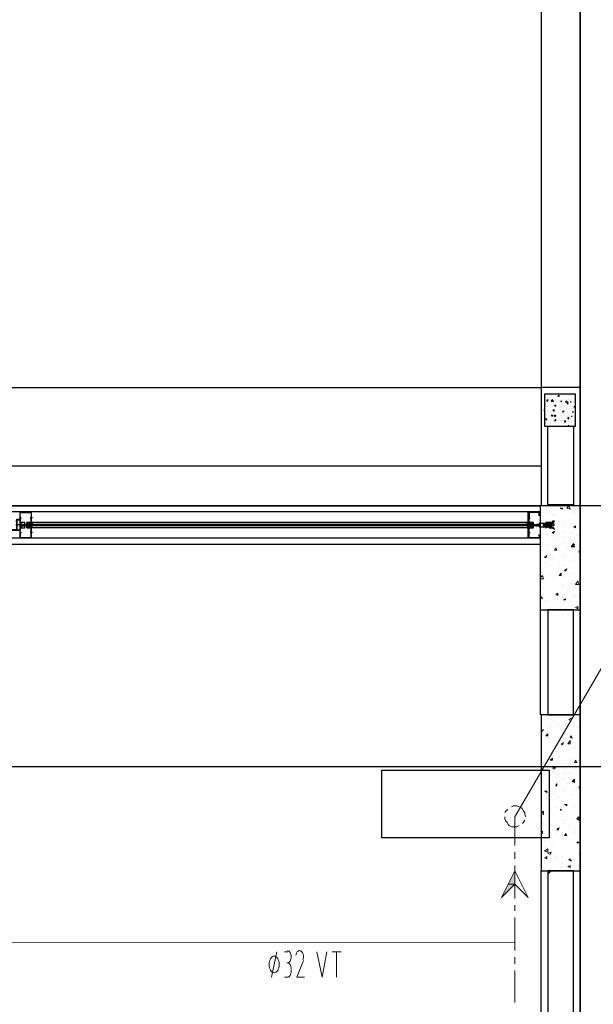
# Model space of a CAD drawing. Header units: millimetres. Extents: x 0 to 420, y 0 to 297.
# Tile 64 of 68: x 291 to 313, y 194 to 232. Entities that reach past the tile are written whole.
import ezdxf

# ---------------------------------------------------------------- set-up
doc = ezdxf.new("R2010")
doc.units = ezdxf.units.MM
doc.layers.add('FILL_000000', color=7, linetype='Continuous')
doc.layers.add('LINE_000000', color=7, linetype='Continuous')

msp = doc.modelspace()

# ---------------------------------------------------------------- hatches: boundary and pattern name
at = {"layer": 'FILL_000000'}
h = msp.add_hatch(color=7, dxfattribs=at)
h.dxf.hatch_style = 1
h.paths.add_polyline_path([(310.303, 199.348), (310.303, 198.84), (310.049, 198.84), (310.303, 199.348)])
h = msp.add_hatch(color=7, dxfattribs=at)
h.dxf.hatch_style = 1
h.paths.add_polyline_path([(310.303, 198.84), (310.049, 198.84), (309.795, 198.332), (310.303, 198.84)])

# ---------------------------------------------------------------- linework, layer by layer
at = {"layer": 'LINE_000000', "lineweight": 25}
for p, q in [((312.801, 255.101), (312.801, 63.754)), ((244.306, 217.847), (311.319, 217.847)), ((311.531, 217.339), (311.573, 217.382)), ((311.573, 217.339), (311.573, 217.382)), ((311.616, 217.466), (311.616, 217.466)), ((311.616, 217.382), (311.616, 217.382)), ((311.658, 217.509), (311.658, 217.509)), ((311.7, 217.551), (311.7, 217.551)), ((311.7, 217.339), (311.743, 217.382)), ((311.743, 217.339), (311.743, 217.382)), ((311.785, 217.509), (311.785, 217.509)), ((311.87, 217.509), (311.87, 217.509)), ((311.87, 217.382), (311.87, 217.382)), ((311.954, 217.509), (311.997, 217.551)), ((311.954, 217.509), (311.997, 217.509)), ((311.997, 217.509), (311.997, 217.551)), ((311.997, 217.551), (311.997, 217.551)), ((312.124, 217.509), (312.124, 217.509)), ((312.166, 217.382), (312.166, 217.382)), ((312.293, 217.593), (312.293, 217.593)), ((312.293, 217.382), (312.293, 217.382)), ((312.293, 217.382), (312.293, 217.382)), ((312.378, 217.551), (312.378, 217.551)), ((312.378, 217.382), (312.378, 217.382)), ((312.505, 217.424), (312.505, 217.424)), ((312.589, 217.424), (312.589, 217.424)), ((312.632, 217.424), (312.632, 217.424)), ((311.446, 217.001), (311.446, 217.001)), ((311.446, 216.958), (311.446, 217.001)), ((311.489, 217.128), (311.489, 217.128)), ((311.489, 217.128), (311.489, 217.128)), ((311.531, 217.339), (311.573, 217.339)), ((311.531, 217.297), (311.531, 217.297)), ((311.531, 217.128), (311.531, 217.128)), ((311.573, 217.297), (311.573, 217.297)), ((311.573, 217.128), (311.573, 217.128)), ((311.658, 217.297), (311.658, 217.297)), ((311.7, 217.339), (311.743, 217.339)), ((311.7, 217.297), (311.7, 217.297)), ((311.7, 217.255), (311.7, 217.255)), ((311.743, 217.339), (311.785, 217.339)), ((311.743, 217.339), (311.785, 217.297)), ((311.743, 217.128), (311.743, 217.128)), ((311.785, 217.297), (311.785, 217.339)), ((311.785, 217.17), (311.785, 217.17)), ((311.785, 217.128), (311.785, 217.128)), ((311.785, 216.958), (311.785, 217.001)), ((311.827, 216.958), (311.785, 217.001)), ((311.827, 217.17), (311.87, 217.17)), ((311.827, 217.17), (311.87, 217.128)), ((311.827, 217.17), (311.827, 217.17)), ((311.827, 217.001), (311.827, 217.001)), ((311.87, 217.339), (311.87, 217.339)), ((311.87, 217.339), (311.87, 217.339)), ((311.87, 217.128), (311.87, 217.17)), ((311.997, 217.339), (311.997, 217.339)), ((311.997, 217.297), (311.997, 217.297)), ((311.997, 217.001), (311.997, 217.001)), ((312.039, 217.17), (312.039, 217.17)), ((312.039, 217.085), (312.039, 217.085)), ((312.039, 217.001), (312.039, 217.001)), ((312.081, 217.339), (312.081, 217.339)), ((312.081, 217.339), (312.081, 217.297)), ((312.081, 217.297), (312.081, 217.339)), ((312.081, 217.212), (312.081, 217.212)), ((312.081, 217.001), (312.081, 217.001)), ((312.124, 217.339), (312.124, 217.339)), ((312.124, 217.17), (312.124, 217.17)), ((312.166, 217.339), (312.166, 217.339)), ((312.166, 217.212), (312.166, 217.212)), ((312.251, 217.297), (312.293, 217.339)), ((312.251, 217.297), (312.293, 217.297)), ((312.251, 217.297), (312.251, 217.297)), ((312.251, 217.001), (312.251, 217.001)), ((312.293, 217.297), (312.293, 217.339)), ((312.293, 217.255), (312.335, 217.297)), ((312.293, 217.255), (312.335, 217.212)), ((312.293, 217.043), (312.293, 217.043)), ((312.335, 217.212), (312.335, 217.297)), ((312.335, 217.085), (312.335, 217.085)), ((312.378, 217.255), (312.378, 217.255)), ((312.378, 217.212), (312.378, 217.212)), ((312.378, 217.212), (312.378, 217.212)), ((312.378, 217.043), (312.378, 217.043)), ((312.42, 217.339), (312.42, 217.339)), ((312.42, 217.297), (312.462, 217.297)), ((312.42, 217.297), (312.462, 217.297)), ((312.462, 217.297), (312.462, 217.297)), ((312.547, 217.255), (312.547, 217.255)), ((312.547, 217.043), (312.547, 217.043)), ((312.589, 217.128), (312.589, 217.128)), ((312.589, 217.128), (312.589, 217.085)), ((312.589, 217.085), (312.589, 217.128)), ((312.589, 217.085), (312.589, 217.085)), ((312.589, 217.085), (312.589, 217.085)), ((312.632, 217.255), (312.632, 217.255)), ((312.632, 217.085), (312.632, 217.085)), ((311.446, 216.747), (311.446, 216.747)), ((311.489, 216.62), (311.489, 216.662)), ((311.531, 216.62), (311.489, 216.662)), ((311.489, 216.62), (311.531, 216.62)), ((311.531, 216.789), (311.531, 216.789)), ((311.573, 216.958), (311.573, 216.958)), ((311.573, 216.916), (311.573, 216.916)), ((311.573, 216.789), (311.573, 216.789)), ((311.573, 216.62), (311.573, 216.62)), ((311.658, 216.831), (311.658, 216.831)), ((311.7, 216.916), (311.7, 216.916)), ((311.7, 216.789), (311.743, 216.789)), ((311.7, 216.789), (311.743, 216.747)), ((311.7, 216.62), (311.7, 216.62)), ((311.743, 216.747), (311.743, 216.789)), ((311.785, 216.958), (311.827, 216.958)), ((311.785, 216.789), (311.785, 216.789)), ((311.785, 216.789), (311.785, 216.789)), ((311.827, 216.831), (311.827, 216.831)), ((311.827, 216.747), (311.827, 216.789)), ((311.87, 216.747), (311.827, 216.789)), ((311.827, 216.747), (311.87, 216.747)), ((311.827, 216.662), (311.827, 216.662)), ((311.827, 216.577), (311.87, 216.62)), ((311.87, 216.577), (311.87, 216.62)), ((311.912, 216.958), (311.912, 216.958)), ((311.912, 216.789), (311.912, 216.789)), ((311.954, 216.831), (311.954, 216.831)), ((311.954, 216.62), (311.954, 216.62)), ((311.997, 216.662), (311.997, 216.662)), ((312.039, 216.789), (312.039, 216.789)), ((312.081, 216.831), (312.081, 216.831)), ((312.081, 216.831), (312.081, 216.831)), ((312.081, 216.662), (312.081, 216.662)), ((312.124, 216.916), (312.166, 216.958)), ((312.124, 216.916), (312.166, 216.916)), ((312.166, 216.916), (312.166, 216.958)), ((312.166, 216.958), (312.166, 216.958)), ((312.166, 216.958), (312.166, 216.916)), ((312.166, 216.916), (312.166, 216.958)), ((312.208, 216.831), (312.208, 216.831)), ((312.293, 216.747), (312.293, 216.747)), ((312.293, 216.662), (312.293, 216.662)), ((312.335, 216.874), (312.335, 216.874)), ((312.335, 216.747), (312.335, 216.747)), ((312.335, 216.662), (312.378, 216.704)), ((312.335, 216.704), (312.335, 216.704)), ((312.335, 216.662), (312.378, 216.662)), ((312.378, 216.662), (312.378, 216.704)), ((312.378, 216.62), (312.378, 216.62)), ((312.42, 216.874), (312.42, 216.874)), ((312.42, 216.662), (312.42, 216.662)), ((312.462, 216.747), (312.505, 216.747)), ((312.462, 216.747), (312.462, 216.747)), ((312.462, 216.747), (312.505, 216.747)), ((312.505, 216.916), (312.547, 216.916)), ((312.505, 216.916), (312.547, 216.916)), ((312.505, 216.831), (312.505, 216.831)), ((312.547, 216.916), (312.547, 216.916)), ((312.547, 216.874), (312.547, 216.874)), ((312.589, 216.789), (312.589, 216.789)), ((312.589, 216.747), (312.589, 216.747)), ((312.589, 216.747), (312.589, 216.747)), ((312.589, 216.704), (312.589, 216.704)), ((312.632, 216.916), (312.632, 216.916)), ((311.489, 216.45), (311.489, 216.45)), ((311.573, 216.577), (311.573, 216.577)), ((311.573, 216.45), (311.573, 216.45)), ((311.616, 216.408), (311.616, 216.408)), ((311.616, 216.408), (311.616, 216.408)), ((311.616, 216.408), (311.616, 216.408)), ((311.658, 216.577), (311.658, 216.577)), ((311.658, 216.408), (311.658, 216.408)), ((311.785, 216.577), (311.785, 216.577)), ((311.785, 216.535), (311.785, 216.535)), ((311.827, 216.577), (311.87, 216.577)), ((311.827, 216.577), (311.827, 216.577)), ((311.827, 216.493), (311.827, 216.493)), ((311.827, 216.408), (311.827, 216.408)), ((312.039, 216.577), (312.039, 216.577)), ((312.039, 216.577), (312.039, 216.577)), ((312.039, 216.577), (312.039, 216.577)), ((312.081, 216.577), (312.081, 216.577)), ((312.081, 216.493), (312.081, 216.493)), ((312.124, 216.577), (312.124, 216.577)), ((312.166, 216.45), (312.166, 216.45)), ((312.208, 216.535), (312.251, 216.577)), ((312.208, 216.535), (312.251, 216.535)), ((312.251, 216.535), (312.251, 216.577)), ((312.293, 216.493), (312.293, 216.493)), ((312.293, 216.408), (312.293, 216.408)), ((312.335, 216.535), (312.335, 216.535)), ((312.335, 216.366), (312.378, 216.408)), ((312.378, 216.535), (312.378, 216.535)), ((312.378, 216.366), (312.378, 216.408)), ((312.462, 216.493), (312.462, 216.493)), ((312.589, 216.577), (312.589, 216.577)), ((312.589, 216.535), (312.589, 216.535)), ((312.589, 216.535), (312.589, 216.535)), ((312.589, 216.535), (312.589, 216.535)), ((312.589, 216.45), (312.589, 216.45)), ((312.589, 216.408), (312.589, 216.408)), ((244.306, 214.842), (311.319, 214.842)), ((335.28, 213.318), (216.366, 213.318)), ((282.829, 213.106), (310.811, 213.106)), ((291.38, 212.894), (291.38, 212.81)), ((291.38, 212.852), (291.38, 212.852)), ((291.38, 212.852), (291.38, 212.852)), ((291.38, 212.852), (291.423, 212.852)), ((291.423, 212.852), (291.423, 212.852)), ((291.423, 212.852), (291.423, 212.852)), ((291.846, 212.852), (291.761, 212.852)), ((291.804, 212.894), (291.804, 212.81)), ((291.804, 212.852), (291.804, 212.852)), ((310.811, 212.852), (310.896, 212.852)), ((310.854, 212.894), (310.854, 212.81)), ((310.854, 212.852), (310.854, 212.852)), ((310.854, 212.852), (310.854, 212.852)), ((311.277, 213.064), (311.277, 213.064)), ((311.277, 213.064), (311.277, 213.064)), ((291.211, 212.598), (291.423, 212.598)), ((291.38, 212.598), (291.423, 212.598)), ((291.38, 212.598), (291.38, 212.598)), ((291.38, 212.598), (291.38, 212.598)), ((291.38, 212.598), (291.38, 212.598)), ((291.38, 212.598), (291.38, 212.598)), ((291.38, 212.556), (291.38, 212.556)), ((291.38, 212.556), (291.423, 212.556)), ((291.38, 212.556), (291.38, 212.556)), ((291.38, 212.556), (291.38, 212.556)), ((291.38, 212.556), (291.38, 212.556)), ((291.423, 212.64), (291.423, 212.64)), ((291.423, 212.598), (291.423, 212.598)), ((291.423, 212.598), (291.423, 212.598)), ((291.423, 212.598), (291.423, 212.598)), ((291.423, 212.598), (291.423, 212.598)), ((291.423, 212.556), (291.423, 212.556)), ((291.423, 212.556), (291.423, 212.556)), ((291.423, 212.556), (291.423, 212.556)), ((291.423, 212.556), (291.423, 212.556)), ((291.465, 212.598), (291.465, 212.598)), ((291.465, 212.598), (291.465, 212.598)), ((291.465, 212.598), (291.465, 212.598)), ((291.465, 212.598), (291.465, 212.598)), ((291.465, 212.556), (291.465, 212.556)), ((291.465, 212.556), (291.507, 212.556)), ((291.465, 212.556), (291.465, 212.556)), ((291.465, 212.556), (291.465, 212.556)), ((291.465, 212.556), (291.465, 212.556)), ((291.465, 212.556), (291.465, 212.556)), ((291.507, 212.598), (291.55, 212.598)), ((291.507, 212.598), (291.507, 212.598)), ((291.507, 212.598), (291.507, 212.598)), ((291.507, 212.598), (291.507, 212.598)), ((291.507, 212.598), (291.507, 212.598)), ((291.507, 212.556), (291.507, 212.556)), ((291.507, 212.556), (291.55, 212.556)), ((291.507, 212.556), (291.507, 212.556)), ((291.507, 212.556), (291.507, 212.556)), ((291.507, 212.556), (291.507, 212.556)), ((291.55, 212.598), (291.55, 212.598)), ((291.55, 212.598), (291.55, 212.598)), ((291.55, 212.598), (291.55, 212.598)), ((291.55, 212.556), (291.55, 212.556)), ((291.55, 212.556), (291.55, 212.556)), ((291.55, 212.556), (291.55, 212.556)), ((291.592, 212.598), (291.592, 212.598)), ((291.592, 212.598), (291.634, 212.598)), ((291.592, 212.598), (291.592, 212.598)), ((291.592, 212.598), (291.592, 212.598)), ((291.592, 212.556), (291.592, 212.556)), ((291.592, 212.556), (291.634, 212.556)), ((291.592, 212.556), (291.592, 212.556)), ((291.592, 212.556), (291.592, 212.556)), ((291.761, 212.683), (291.634, 212.471)), ((291.634, 212.598), (291.634, 212.598)), ((291.634, 212.556), (291.634, 212.598)), ((291.634, 212.598), (291.634, 212.598)), ((291.634, 212.598), (291.634, 212.598)), ((291.634, 212.598), (291.634, 212.598)), ((291.634, 212.598), (291.634, 212.598)), ((291.634, 212.598), (291.634, 212.556)), ((291.634, 212.598), (291.634, 212.598)), ((291.634, 212.556), (291.634, 212.556)), ((291.719, 212.64), (291.761, 212.598)), ((291.761, 212.556), (291.719, 212.513)), ((291.761, 212.64), (291.761, 212.64)), ((291.761, 212.64), (291.761, 212.598)), ((310.896, 212.598), (291.761, 212.598)), ((310.896, 212.598), (291.761, 212.598)), ((310.896, 212.598), (291.761, 212.598)), ((310.896, 212.556), (291.761, 212.556)), ((310.896, 212.556), (291.761, 212.556)), ((291.761, 212.556), (291.761, 212.556)), ((310.811, 212.683), (291.804, 212.683)), ((291.804, 212.64), (291.804, 212.64)), ((291.804, 212.64), (291.804, 212.64)), ((291.804, 212.64), (291.804, 212.598)), ((291.804, 212.556), (291.804, 212.556)), ((310.811, 212.471), (291.804, 212.471)), ((310.811, 212.64), (310.811, 212.64)), ((310.811, 212.556), (310.811, 212.556)), ((310.811, 212.556), (310.854, 212.556)), ((310.854, 212.64), (310.854, 212.64)), ((310.854, 212.64), (310.854, 212.598)), ((310.854, 212.556), (310.854, 212.556)), ((310.896, 212.683), (310.981, 212.471)), ((310.896, 212.64), (310.896, 212.64)), ((310.896, 212.64), (310.896, 212.598)), ((310.896, 212.556), (310.896, 212.556)), ((310.896, 212.556), (310.896, 212.513)), ((311.15, 212.598), (311.108, 212.556)), ((311.108, 212.556), (311.15, 212.556)), ((311.108, 212.556), (311.108, 212.556)), ((311.108, 212.556), (311.108, 212.556)), ((311.192, 212.598), (311.15, 212.598)), ((311.15, 212.598), (311.15, 212.598)), ((311.15, 212.556), (311.192, 212.556)), ((311.15, 212.556), (311.15, 212.556)), ((311.192, 212.598), (311.192, 212.598)), ((311.192, 212.598), (311.192, 212.598)), ((311.192, 212.556), (311.192, 212.556)), ((311.235, 212.598), (311.235, 212.598)), ((311.235, 212.556), (311.235, 212.556)), ((311.235, 212.556), (311.235, 212.556)), ((311.404, 212.598), (311.404, 212.598)), ((311.446, 212.598), (311.404, 212.598)), ((311.404, 212.598), (311.404, 212.598)), ((311.404, 212.556), (311.446, 212.556)), ((311.404, 212.556), (311.404, 212.556)), ((311.446, 212.598), (311.446, 212.598)), ((311.446, 212.598), (311.446, 212.598)), ((311.446, 212.556), (311.446, 212.556)), ((311.489, 212.598), (311.489, 212.598)), ((311.531, 212.598), (311.489, 212.598)), ((311.489, 212.556), (311.489, 212.556)), ((311.573, 212.598), (311.531, 212.598)), ((311.531, 212.598), (311.531, 212.598)), ((311.531, 212.556), (311.573, 212.556)), ((311.531, 212.556), (311.531, 212.556)), ((311.531, 212.556), (311.531, 212.556)), ((311.616, 212.598), (311.573, 212.556)), ((311.573, 212.598), (311.573, 212.598)), ((311.573, 212.598), (311.573, 212.598)), ((311.573, 212.556), (311.573, 212.556)), ((311.616, 212.598), (311.616, 212.598)), ((311.616, 212.598), (311.616, 212.598)), ((311.616, 212.556), (311.616, 212.556)), ((311.616, 212.556), (311.743, 212.556)), ((311.658, 212.598), (311.658, 212.598)), ((311.658, 212.598), (311.743, 212.598)), ((282.829, 212.09), (310.811, 212.09)), ((291.38, 212.259), (291.38, 212.344)), ((291.38, 212.302), (291.38, 212.302)), ((291.38, 212.302), (291.38, 212.302)), ((291.38, 212.302), (291.38, 212.302)), ((291.38, 212.302), (291.423, 212.302)), ((291.423, 212.302), (291.423, 212.302)), ((291.423, 212.302), (291.423, 212.302)), ((291.804, 212.09), (291.507, 212.09)), ((291.846, 212.302), (291.761, 212.302)), ((291.804, 212.259), (291.804, 212.344)), ((291.804, 212.302), (291.804, 212.302)), ((310.811, 212.302), (310.896, 212.302)), ((310.854, 212.259), (310.854, 212.344)), ((310.854, 212.302), (310.854, 212.302)), ((310.854, 212.302), (310.854, 212.302)), ((311.277, 212.09), (311.277, 212.09)), ((311.277, 209.338), (311.277, 205.317)), ((312.801, 171.323), (312.801, 209.338)), ((318.939, 203.327), (216.366, 203.327)), ((311.319, 184.15), (311.319, 199.348)), ((311.7, 199.348), (311.573, 199.221))]:
    msp.add_line(p, q, dxfattribs=at)
at = {"layer": 'LINE_000000', "lineweight": 0}
for p, q in [((312.039, 213.233), (312.124, 213.233)), ((312.039, 213.233), (312.124, 213.191)), ((312.124, 213.191), (312.124, 213.233)), ((312.293, 213.233), (312.378, 213.318)), ((311.616, 213.064), (311.616, 213.064)), ((311.743, 212.979), (311.743, 212.979)), ((311.827, 212.937), (311.827, 212.937)), ((312.251, 213.148), (312.251, 213.148)), ((312.547, 213.106), (312.547, 213.106)), ((312.589, 213.064), (312.589, 213.064)), ((291.592, 212.598), (291.592, 212.598)), ((311.277, 212.598), (311.277, 212.598)), ((311.319, 212.767), (311.319, 212.767)), ((311.404, 212.471), (311.404, 212.471)), ((311.573, 212.64), (311.573, 212.64)), ((311.573, 212.598), (311.573, 212.598)), ((311.658, 212.556), (311.7, 212.64)), ((311.658, 212.556), (311.743, 212.556)), ((311.743, 212.556), (311.7, 212.64)), ((311.997, 212.725), (311.997, 212.725)), ((312.208, 212.725), (312.208, 212.725)), ((312.208, 212.598), (312.208, 212.598)), ((312.251, 212.556), (312.251, 212.556)), ((312.505, 212.64), (312.505, 212.64)), ((312.547, 212.513), (312.632, 212.556)), ((312.547, 212.513), (312.632, 212.471)), ((312.632, 212.471), (312.632, 212.556)), ((312.674, 212.725), (312.674, 212.725)), ((311.573, 212.217), (311.573, 212.217)), ((311.743, 212.302), (311.827, 212.344)), ((311.743, 212.302), (311.785, 212.259)), ((311.743, 212.09), (311.743, 212.09)), ((311.785, 212.259), (311.827, 212.344)), ((311.785, 212.175), (311.785, 212.175)), ((311.87, 212.09), (311.87, 212.09)), ((312.166, 212.132), (312.166, 212.132)), ((312.208, 212.302), (312.208, 212.302)), ((312.42, 212.09), (312.42, 212.09)), ((312.505, 212.302), (312.505, 212.302)), ((312.674, 212.175), (312.674, 212.175)), ((311.362, 211.751), (311.362, 211.751)), ((311.573, 211.794), (311.573, 211.794)), ((311.827, 211.624), (311.87, 211.709)), ((311.912, 211.624), (311.87, 211.709)), ((312.081, 211.878), (312.081, 211.878)), ((312.208, 211.878), (312.208, 211.878)), ((312.335, 211.709), (312.335, 211.709)), ((312.462, 211.751), (312.547, 211.878)), ((312.462, 211.751), (312.589, 211.751)), ((312.505, 211.794), (312.589, 211.836)), ((312.505, 211.794), (312.547, 211.751)), ((312.589, 211.751), (312.547, 211.878)), ((312.547, 211.751), (312.589, 211.836)), ((311.446, 211.37), (311.531, 211.413)), ((311.446, 211.37), (311.489, 211.328)), ((311.489, 211.455), (311.489, 211.455)), ((311.489, 211.328), (311.531, 211.413)), ((311.531, 211.582), (311.531, 211.582)), ((311.531, 211.37), (311.531, 211.37)), ((311.827, 211.624), (311.912, 211.624)), ((311.827, 211.328), (311.827, 211.328)), ((311.87, 211.624), (311.87, 211.624)), ((312.166, 211.455), (312.166, 211.455)), ((312.166, 211.413), (312.166, 211.413)), ((312.589, 211.455), (312.589, 211.455)), ((312.759, 211.54), (312.801, 211.624)), ((312.759, 211.54), (312.801, 211.54)), ((311.531, 211.116), (311.531, 211.116)), ((311.743, 211.286), (311.743, 211.286)), ((311.997, 211.201), (311.997, 211.201)), ((312.166, 211.032), (312.166, 211.032)), ((312.42, 211.243), (312.42, 211.243)), ((311.277, 210.566), (311.362, 210.651)), ((311.404, 210.524), (311.362, 210.651)), ((311.531, 210.947), (311.531, 210.947)), ((311.658, 210.693), (311.658, 210.693)), ((311.912, 210.778), (311.912, 210.778)), ((311.997, 210.651), (312.081, 210.735)), ((311.997, 210.651), (312.081, 210.651)), ((312.081, 210.651), (312.081, 210.735)), ((312.166, 210.608), (312.166, 210.608)), ((312.208, 210.862), (312.293, 210.905)), ((312.208, 210.862), (312.251, 210.82)), ((312.251, 210.82), (312.293, 210.905)), ((312.462, 210.778), (312.462, 210.778)), ((312.505, 210.693), (312.505, 210.693)), ((312.589, 210.735), (312.589, 210.735)), ((312.801, 210.82), (312.801, 210.82)), ((311.277, 210.524), (311.404, 210.524)), ((311.489, 210.524), (311.489, 210.524)), ((311.785, 210.566), (311.785, 210.566)), ((312.081, 210.27), (312.081, 210.27)), ((312.124, 210.312), (312.124, 210.312)), ((312.462, 210.354), (312.462, 210.354)), ((312.632, 210.312), (312.716, 210.439)), ((312.632, 210.312), (312.759, 210.312)), ((312.759, 210.312), (312.716, 210.439)), ((312.801, 210.27), (312.801, 210.27)), ((311.277, 209.804), (311.319, 209.846)), ((311.319, 210.185), (311.319, 210.185)), ((311.362, 209.762), (311.319, 209.846)), ((311.362, 210.143), (311.362, 210.143)), ((311.489, 210.1), (311.489, 210.1)), ((311.658, 210.143), (311.658, 210.143)), ((311.87, 209.931), (311.954, 209.973)), ((311.87, 209.931), (311.954, 209.889)), ((311.912, 209.973), (311.912, 209.973)), ((311.954, 209.889), (311.954, 209.973)), ((312.124, 210.185), (312.124, 210.185)), ((312.124, 209.846), (312.124, 209.846)), ((312.335, 210.1), (312.335, 210.1)), ((312.589, 209.931), (312.589, 209.931)), ((312.589, 209.889), (312.589, 209.889)), ((312.589, 209.846), (312.589, 209.846)), ((312.759, 209.846), (312.759, 209.846)), ((311.277, 209.804), (311.362, 209.762)), ((311.404, 209.465), (311.404, 209.465)), ((311.489, 209.677), (311.489, 209.677)), ((311.785, 209.804), (311.785, 209.804)), ((311.827, 209.719), (311.827, 209.719)), ((312.081, 209.465), (312.081, 209.465)), ((312.124, 209.762), (312.124, 209.762)), ((312.166, 209.719), (312.251, 209.762)), ((312.166, 209.719), (312.251, 209.719)), ((312.251, 209.719), (312.251, 209.762)), ((312.632, 209.423), (312.716, 209.465)), ((312.716, 209.381), (312.716, 209.465)), ((311.785, 209.338), (311.785, 209.338)), ((312.081, 209.338), (312.081, 209.338)), ((312.251, 209.381), (312.251, 209.381)), ((312.632, 209.423), (312.716, 209.381)), ((312.759, 209.423), (312.759, 209.423)), ((312.759, 209.423), (312.759, 209.423)), ((311.658, 205.317), (311.658, 205.317)), ((311.404, 204.936), (311.404, 204.936)), ((311.827, 205.063), (311.827, 205.063)), ((311.954, 204.936), (311.954, 204.936)), ((312.293, 204.978), (312.293, 204.978)), ((312.378, 205.147), (312.462, 205.19)), ((312.378, 205.147), (312.462, 205.105)), ((312.42, 204.978), (312.42, 204.978)), ((312.462, 205.105), (312.462, 205.19)), ((312.505, 205.02), (312.505, 205.02)), ((311.319, 204.724), (311.404, 204.766)), ((311.319, 204.724), (311.362, 204.682)), ((311.362, 204.682), (311.404, 204.766)), ((311.489, 204.512), (311.573, 204.597)), ((311.573, 204.512), (311.573, 204.597)), ((311.616, 204.893), (311.616, 204.893)), ((311.658, 204.893), (311.658, 204.893)), ((311.827, 204.766), (311.827, 204.766)), ((312.081, 204.893), (312.081, 204.893)), ((312.293, 204.555), (312.293, 204.555)), ((312.547, 204.893), (312.547, 204.893)), ((312.759, 204.851), (312.759, 204.851)), ((311.362, 204.385), (311.362, 204.385)), ((311.489, 204.512), (311.573, 204.512)), ((311.573, 204.428), (311.573, 204.428)), ((311.616, 204.47), (311.616, 204.47)), ((311.616, 204.428), (311.616, 204.428)), ((312.081, 204.47), (312.081, 204.47)), ((312.081, 204.216), (312.166, 204.258)), ((312.081, 204.216), (312.124, 204.174)), ((312.124, 204.512), (312.124, 204.512)), ((312.124, 204.174), (312.166, 204.258)), ((312.251, 204.385), (312.251, 204.385)), ((312.335, 204.216), (312.42, 204.343)), ((312.42, 204.47), (312.462, 204.512)), ((312.42, 204.47), (312.505, 204.428)), ((312.505, 204.428), (312.462, 204.512)), ((311.319, 203.793), (311.319, 203.793)), ((311.616, 204.047), (311.616, 204.047)), ((311.743, 204.004), (311.743, 204.004)), ((311.87, 203.92), (311.87, 203.92)), ((312.251, 204.131), (312.251, 204.131)), ((312.547, 204.089), (312.547, 204.089)), ((312.589, 204.047), (312.589, 204.047)), ((311.404, 203.496), (311.404, 203.496)), ((311.616, 203.623), (311.616, 203.623)), ((311.616, 203.623), (311.616, 203.623)), ((311.658, 203.581), (311.743, 203.666)), ((311.658, 203.581), (311.743, 203.581)), ((311.743, 203.581), (311.743, 203.666)), ((311.997, 203.75), (311.997, 203.75)), ((312.208, 203.581), (312.208, 203.581)), ((312.251, 203.708), (312.251, 203.708)), ((312.293, 203.581), (312.293, 203.581)), ((312.547, 203.623), (312.547, 203.623)), ((312.589, 203.496), (312.632, 203.581)), ((312.589, 203.496), (312.674, 203.496)), ((312.674, 203.496), (312.632, 203.581)), ((312.674, 203.708), (312.674, 203.708)), ((311.573, 203.2), (311.573, 203.2)), ((311.743, 203.285), (311.87, 203.327)), ((311.743, 203.285), (311.827, 203.242)), ((311.743, 203.115), (311.743, 203.115)), ((311.785, 203.158), (311.785, 203.158)), ((311.827, 203.242), (311.87, 203.327)), ((311.87, 203.073), (311.87, 203.073)), ((312.208, 203.115), (312.208, 203.115)), ((312.251, 203.285), (312.251, 203.285)), ((312.42, 203.073), (312.42, 203.073)), ((312.547, 203.285), (312.547, 203.285)), ((312.674, 203.2), (312.674, 203.2)), ((311.362, 202.777), (311.362, 202.777)), ((311.573, 202.777), (311.573, 202.777)), ((311.87, 202.607), (311.912, 202.692)), ((311.912, 202.607), (311.912, 202.692)), ((312.124, 202.904), (312.124, 202.904)), ((312.208, 202.861), (312.208, 202.861)), ((312.335, 202.692), (312.335, 202.692)), ((312.505, 202.777), (312.589, 202.861)), ((312.505, 202.777), (312.589, 202.819)), ((312.505, 202.777), (312.589, 202.777)), ((312.505, 202.777), (312.589, 202.734)), ((312.589, 202.777), (312.589, 202.861)), ((312.589, 202.734), (312.589, 202.819)), ((311.446, 202.396), (311.531, 202.396)), ((311.446, 202.396), (311.531, 202.353)), ((311.489, 202.438), (311.489, 202.438)), ((311.531, 202.353), (311.531, 202.396)), ((311.573, 202.607), (311.573, 202.607)), ((311.573, 202.353), (311.573, 202.353)), ((311.87, 202.65), (311.87, 202.65)), ((311.87, 202.607), (311.912, 202.607)), ((311.87, 202.311), (311.87, 202.311)), ((312.166, 202.438), (312.166, 202.438)), ((312.208, 202.438), (312.208, 202.438)), ((312.589, 202.438), (312.589, 202.438)), ((312.759, 202.523), (312.801, 202.607)), ((312.759, 202.523), (312.801, 202.523)), ((311.531, 202.142), (311.531, 202.142)), ((311.531, 201.93), (311.531, 201.93)), ((311.785, 202.269), (311.785, 202.269)), ((311.997, 202.184), (311.997, 202.184)), ((312.166, 202.015), (312.166, 202.015)), ((312.462, 202.269), (312.462, 202.269)), ((311.319, 201.549), (311.404, 201.634)), ((311.319, 201.549), (311.404, 201.507)), ((311.404, 201.507), (311.404, 201.634)), ((311.7, 201.676), (311.7, 201.676)), ((311.785, 201.549), (311.785, 201.549)), ((311.912, 201.761), (311.912, 201.761)), ((312.039, 201.676), (312.081, 201.718)), ((312.039, 201.676), (312.081, 201.676)), ((312.081, 201.676), (312.081, 201.718)), ((312.166, 201.591), (312.166, 201.591)), ((312.208, 201.888), (312.293, 201.888)), ((312.208, 201.888), (312.293, 201.845)), ((312.293, 201.845), (312.293, 201.888)), ((312.505, 201.803), (312.505, 201.803)), ((312.547, 201.718), (312.547, 201.718)), ((312.589, 201.761), (312.589, 201.761)), ((312.801, 201.845), (312.801, 201.845)), ((311.362, 201.21), (311.362, 201.21)), ((311.362, 201.168), (311.362, 201.168)), ((311.531, 201.507), (311.531, 201.507)), ((312.124, 201.295), (312.124, 201.295)), ((312.166, 201.295), (312.166, 201.295)), ((312.166, 201.168), (312.166, 201.168)), ((312.462, 201.337), (312.462, 201.337)), ((312.674, 201.337), (312.759, 201.422)), ((312.674, 201.337), (312.759, 201.295)), ((312.759, 201.295), (312.759, 201.422)), ((312.801, 201.295), (312.801, 201.295)), ((311.319, 200.829), (311.362, 200.872)), ((311.319, 200.787), (311.362, 200.787)), ((311.362, 200.787), (311.362, 200.872)), ((311.531, 201.083), (311.531, 201.083)), ((311.7, 201.126), (311.7, 201.126)), ((311.827, 200.787), (311.827, 200.787)), ((311.912, 200.956), (311.997, 200.999)), ((311.912, 200.956), (311.954, 200.914)), ((311.954, 200.914), (311.997, 200.999)), ((311.954, 200.956), (311.954, 200.956)), ((312.124, 200.829), (312.124, 200.829)), ((312.208, 200.702), (312.251, 200.787)), ((312.293, 200.702), (312.251, 200.787)), ((312.378, 201.083), (312.378, 201.083)), ((312.589, 200.829), (312.589, 200.829)), ((312.632, 200.914), (312.632, 200.914)), ((312.632, 200.914), (312.632, 200.914)), ((312.801, 200.872), (312.801, 200.872)), ((311.446, 200.491), (311.446, 200.491)), ((311.489, 200.66), (311.489, 200.66)), ((311.87, 200.702), (311.87, 200.702)), ((312.124, 200.745), (312.124, 200.745)), ((312.124, 200.448), (312.124, 200.448)), ((312.208, 200.702), (312.293, 200.702)), ((312.293, 200.406), (312.293, 200.406)), ((312.674, 200.448), (312.759, 200.448)), ((312.674, 200.448), (312.716, 200.406)), ((312.716, 200.406), (312.759, 200.448)), ((312.801, 200.448), (312.801, 200.448)), ((312.801, 200.406), (312.801, 200.406)), ((311.446, 200.11), (311.573, 200.194)), ((311.446, 200.11), (311.573, 200.067)), ((311.489, 200.279), (311.489, 200.279)), ((311.489, 200.237), (311.489, 200.237)), ((311.573, 200.067), (311.573, 200.194)), ((311.573, 200.025), (311.7, 200.067)), ((311.658, 199.983), (311.7, 200.067)), ((311.785, 200.321), (311.785, 200.321)), ((312.124, 200.321), (312.124, 200.321)), ((312.547, 200.11), (312.547, 200.11)), ((311.446, 199.856), (311.531, 199.898)), ((311.446, 199.856), (311.531, 199.813)), ((311.446, 199.856), (311.446, 199.856)), ((311.446, 199.856), (311.446, 199.856)), ((311.531, 199.813), (311.531, 199.898)), ((311.573, 200.025), (311.658, 199.983)), ((311.785, 199.983), (311.785, 199.983)), ((311.87, 199.813), (311.87, 199.813)), ((311.954, 199.898), (311.954, 199.898)), ((312.081, 199.686), (312.081, 199.686)), ((312.124, 199.898), (312.124, 199.898)), ((312.378, 199.771), (312.42, 199.813)), ((312.378, 199.771), (312.462, 199.729)), ((312.462, 199.729), (312.42, 199.813)), ((312.547, 199.771), (312.547, 199.771)), ((312.759, 200.025), (312.759, 200.025)), ((312.759, 199.983), (312.759, 199.983)), ((311.362, 199.559), (311.362, 199.559)), ((311.446, 199.644), (311.446, 199.644)), ((311.446, 199.432), (311.446, 199.432)), ((311.616, 199.39), (311.616, 199.39)), ((312.081, 199.475), (312.081, 199.475)), ((312.124, 199.644), (312.124, 199.644)), ((312.335, 199.517), (312.42, 199.559)), ((312.335, 199.517), (312.42, 199.475)), ((312.42, 199.475), (312.42, 199.559)), ((312.42, 199.517), (312.42, 199.517)), ((312.716, 199.559), (312.716, 199.559)), ((312.759, 199.602), (312.759, 199.602)), ((312.801, 199.602), (312.801, 199.602))]:
    msp.add_line(p, q, dxfattribs=at)
at = {"layer": 'LINE_000000', "lineweight": 13}
for p, q in [((310.303, 200.321), (310.303, 201.422)), ((310.303, 199.813), (310.303, 200.067)), ((310.303, 198.289), (310.303, 199.559)), ((310.303, 197.824), (310.303, 198.035)), ((310.303, 196.3), (310.303, 197.57)), ((300.99, 195.284), (301.202, 196.257)), ((301.498, 196.257), (301.625, 196.257)), ((303.318, 196.257), (303.657, 196.257)), ((303.488, 195.284), (303.488, 196.257)), ((310.303, 195.792), (310.303, 196.046)), ((301.625, 195.834), (301.583, 195.834)), ((301.752, 195.58), (301.752, 195.495)), ((310.303, 194.31), (310.303, 195.538)), ((301.625, 195.284), (301.498, 195.284))]:
    msp.add_line(p, q, dxfattribs=at)
at = {"layer": 'LINE_000000', "lineweight": 9}
msp.add_line((243.713, 196.638), (310.303, 196.596), dxfattribs=at)
at = {"layer": 'LINE_000000', "lineweight": 25}
for points in [[(312.801, 217.847), (312.801, 243.332), (242.824, 243.332), (242.824, 217.847)], [(244.306, 217.847), (244.306, 241.85), (311.319, 241.85), (311.319, 217.847)], [(312.801, 213.36), (312.801, 217.847), (311.319, 217.847), (311.319, 213.36)], [(291.38, 212.894), (291.38, 213.064), (291.804, 213.064), (291.804, 212.894)], [(291.38, 212.344), (291.38, 212.471), (291.55, 212.471), (291.55, 212.683), (291.38, 212.683), (291.38, 212.852)], [(291.804, 212.344), (291.804, 212.471), (291.634, 212.471), (291.634, 212.683), (291.804, 212.683), (291.804, 212.852)], [(310.811, 212.09), (311.277, 212.09), (310.811, 212.09), (310.811, 212.471), (310.854, 212.471), (310.854, 212.513), (310.854, 212.471), (310.981, 212.471), (310.981, 212.598), (310.981, 212.683), (310.854, 212.683), (310.854, 212.64), (310.854, 212.683), (310.811, 212.683), (310.811, 213.106), (311.277, 213.106), (311.277, 212.979), (311.235, 212.979), (311.235, 212.937), (311.235, 212.979), (311.235, 213.064), (310.854, 213.064), (310.854, 212.894)], [(310.854, 212.344), (310.854, 212.471), (311.023, 212.471), (311.023, 212.683), (310.854, 212.683), (310.854, 212.852)], [(291.38, 212.556), (291.38, 212.598), (291.338, 212.556)], [(291.38, 212.598), (291.38, 212.556), (291.423, 212.598), (291.465, 212.598)], [(291.507, 212.556), (291.507, 212.598), (291.465, 212.556)], [(291.507, 212.598), (291.507, 212.556), (291.55, 212.598), (291.55, 212.556), (291.55, 212.598), (291.55, 212.556), (291.592, 212.598), (291.592, 212.556), (291.592, 212.598), (291.592, 212.556)], [(291.634, 212.683), (291.634, 212.471), (291.761, 212.471), (291.761, 212.683), (291.634, 212.683), (291.761, 212.471)], [(291.767, 212.681), (291.759, 212.68), (291.752, 212.678), (291.745, 212.676), (291.738, 212.673), (291.731, 212.669), (291.724, 212.665), (291.718, 212.661), (291.712, 212.656)], [(291.712, 212.582), (291.718, 212.577), (291.724, 212.573), (291.731, 212.569), (291.738, 212.566), (291.745, 212.563), (291.752, 212.56), (291.759, 212.558), (291.767, 212.557)], [(291.804, 212.705), (291.804, 212.694), (291.807, 212.684), (291.811, 212.674), (291.817, 212.665), (291.824, 212.657), (291.833, 212.65), (291.842, 212.645), (291.853, 212.642)], [(291.804, 212.64), (291.846, 212.598), (291.804, 212.598)], [(291.853, 212.554), (291.842, 212.551), (291.833, 212.546), (291.824, 212.539), (291.817, 212.531), (291.811, 212.522), (291.807, 212.512), (291.804, 212.502), (291.804, 212.491)], [(310.762, 212.642), (310.773, 212.645), (310.782, 212.65), (310.791, 212.657), (310.798, 212.665), (310.804, 212.674), (310.808, 212.684), (310.811, 212.694), (310.811, 212.705)], [(310.811, 212.491), (310.811, 212.502), (310.808, 212.512), (310.804, 212.522), (310.798, 212.531), (310.791, 212.539), (310.782, 212.546), (310.773, 212.551), (310.762, 212.554)], [(310.86, 212.656), (310.854, 212.661), (310.848, 212.665), (310.842, 212.669), (310.835, 212.673), (310.828, 212.676), (310.821, 212.678), (310.814, 212.68), (310.806, 212.681)], [(310.806, 212.557), (310.814, 212.558), (310.821, 212.56), (310.828, 212.563), (310.835, 212.566), (310.842, 212.569), (310.848, 212.573), (310.854, 212.577), (310.86, 212.582)], [(310.811, 212.64), (310.811, 212.598), (310.854, 212.598)], [(310.896, 212.64), (310.854, 212.598), (310.896, 212.598)], [(310.981, 212.683), (310.981, 212.471), (310.896, 212.471), (310.896, 212.683), (310.981, 212.683), (310.896, 212.471)], [(311.108, 212.556), (310.981, 212.556), (310.981, 212.598), (310.981, 212.64), (310.981, 212.598), (311.15, 212.598)], [(311.192, 212.556), (311.192, 212.598), (311.15, 212.556), (311.15, 212.598), (311.108, 212.556)], [(311.235, 212.556), (311.192, 212.556), (311.235, 212.598), (311.192, 212.556)], [(311.235, 212.556), (311.235, 212.598), (311.192, 212.598)], [(311.404, 212.598), (311.404, 212.556), (311.446, 212.598), (311.446, 212.556)], [(311.489, 212.556), (311.446, 212.556), (311.489, 212.598), (311.446, 212.556)], [(311.531, 212.556), (311.489, 212.556), (311.489, 212.598), (311.446, 212.598)], [(311.573, 212.683), (311.489, 212.683), (311.573, 212.64)], [(311.531, 212.556), (311.531, 212.598), (311.489, 212.556)], [(311.531, 212.598), (311.531, 212.556), (311.573, 212.598), (311.573, 212.556), (311.616, 212.598), (311.573, 212.598)], [(311.573, 212.556), (311.616, 212.556), (311.616, 212.598)], [(311.616, 212.598), (311.658, 212.598), (311.616, 212.556)], [(311.815, 212.607), (311.806, 212.614), (311.796, 212.62), (311.785, 212.626), (311.774, 212.631), (311.763, 212.634), (311.751, 212.637), (311.74, 212.639), (311.728, 212.64)], [(311.728, 212.556), (311.74, 212.557), (311.751, 212.559), (311.763, 212.562), (311.774, 212.565), (311.785, 212.57), (311.796, 212.576), (311.806, 212.582), (311.815, 212.589)], [(291.38, 212.302), (291.38, 212.09), (291.804, 212.09), (291.804, 212.302)], [(311.277, 212.132), (311.277, 212.09), (311.277, 212.132), (311.277, 212.09), (311.277, 212.175), (311.235, 212.175), (311.235, 212.217), (311.235, 212.175), (311.235, 212.09), (310.854, 212.09), (310.854, 212.302)]]:
    msp.add_lwpolyline(points, dxfattribs=at)
at = {"layer": 'LINE_000000', "lineweight": 9}
msp.add_lwpolyline([(310.303, 201.422), (322.199, 221.827), (332.994, 221.827)], dxfattribs=at)
at = {"layer": 'LINE_000000', "lineweight": 25}
for points in [[(312.632, 217.593), (311.446, 217.593), (311.446, 216.366), (312.632, 216.366), (312.632, 217.593)], [(312.547, 216.366), (312.547, 213.36), (311.573, 213.36), (311.573, 216.366), (312.547, 216.366)], [(311.277, 213.318), (311.277, 211.836), (282.829, 211.836), (282.829, 213.318), (311.277, 213.318)], [(311.277, 209.338), (312.801, 209.338), (312.801, 213.318), (311.277, 213.318), (311.277, 209.338)], [(291.38, 212.09), (291.38, 212.471), (291.38, 212.513), (291.423, 212.513), (291.423, 212.471), (291.55, 212.471), (291.55, 212.598), (291.55, 212.683), (291.423, 212.683), (291.423, 212.64), (291.38, 212.64), (291.38, 212.683), (291.38, 213.106), (291.804, 213.106), (291.804, 212.683), (291.804, 212.64), (291.804, 212.683), (291.634, 212.683), (291.634, 212.598), (291.634, 212.471), (291.804, 212.471), (291.804, 212.513), (291.804, 212.471), (291.804, 212.09), (291.38, 212.09)], [(291.761, 212.852), (291.804, 212.852), (291.761, 212.852)], [(311.277, 213.064), (311.277, 213.106), (311.277, 213.064)], [(311.277, 213.106), (311.277, 213.064), (311.277, 213.106)], [(291.126, 212.429), (291.126, 212.386), (291.211, 212.386), (291.211, 212.429), (291.211, 212.386), (291.253, 212.386), (291.253, 212.725), (291.211, 212.725), (291.253, 212.725), (291.253, 212.767), (291.253, 212.81), (291.38, 212.81), (291.38, 212.725), (291.38, 212.767), (291.253, 212.767), (291.253, 212.386), (291.38, 212.386), (291.38, 212.471), (291.38, 212.386), (291.084, 212.386), (291.084, 212.429), (291.084, 212.386), (291.126, 212.386), (291.126, 212.429)], [(291.423, 212.64), (291.38, 212.64), (291.38, 212.683), (291.38, 212.471), (291.38, 212.513), (291.423, 212.513), (291.38, 212.513), (291.38, 212.64), (291.423, 212.64)], [(291.465, 212.598), (291.423, 212.556), (291.465, 212.598)], [(291.423, 212.598), (291.423, 212.556), (291.423, 212.598)], [(291.465, 212.598), (291.465, 212.556), (291.465, 212.598)], [(291.804, 212.556), (291.846, 212.556), (291.804, 212.556)], [(310.896, 212.556), (310.854, 212.556), (310.896, 212.556)], [(311.404, 212.598), (311.446, 212.598), (311.785, 212.683), (311.827, 212.725), (311.743, 212.725), (311.743, 212.683), (311.7, 212.683), (311.658, 212.683), (311.616, 212.683), (311.573, 212.683), (311.573, 212.64), (311.531, 212.64), (311.489, 212.64), (311.446, 212.64), (311.235, 212.64), (311.235, 212.513), (311.446, 212.513), (311.489, 212.513), (311.531, 212.513), (311.573, 212.513), (311.616, 212.513), (311.616, 212.471), (311.658, 212.471), (311.7, 212.471), (311.743, 212.471), (311.827, 212.429), (311.785, 212.471), (311.446, 212.556), (311.404, 212.556), (311.404, 212.598)], [(311.573, 212.513), (311.489, 212.471), (311.573, 212.513)], [(291.761, 212.302), (291.804, 212.302), (291.761, 212.302)], [(312.547, 209.338), (311.573, 209.338), (311.573, 205.317), (312.547, 205.317), (312.547, 209.338)], [(311.319, 199.348), (312.801, 199.348), (312.801, 205.317), (311.319, 205.317), (311.319, 199.348)], [(305.223, 200.618), (305.223, 203.2), (311.616, 203.2), (311.616, 200.618), (305.223, 200.618)], [(312.547, 199.348), (311.573, 199.348), (311.573, 184.023), (312.547, 184.023), (312.547, 199.348)]]:
    msp.add_lwpolyline(points, close=True, dxfattribs=at)
at = {"layer": 'LINE_000000', "lineweight": 0}
for points in [[(312.378, 213.318), (312.42, 213.191), (312.293, 213.233)], [(312.42, 204.343), (312.42, 204.216), (312.335, 204.216)]]:
    msp.add_lwpolyline(points, dxfattribs=at)
at = {"layer": 'LINE_000000', "lineweight": 13}
for points in [[(310.007, 201.718), (310.007, 201.676), (309.965, 201.634), (309.922, 201.591)], [(310.727, 201.422), (310.684, 201.507), (310.684, 201.591), (310.642, 201.634), (310.6, 201.718), (310.557, 201.761), (310.473, 201.803), (310.388, 201.845), (310.346, 201.845), (310.261, 201.845), (310.176, 201.803)], [(309.922, 201.422), (309.922, 201.38), (309.922, 201.337), (309.965, 201.253), (310.007, 201.21), (310.049, 201.126), (310.092, 201.083), (310.176, 201.041), (310.261, 201.041), (310.346, 201.041), (310.388, 201.041), (310.473, 201.083)], [(310.6, 201.168), (310.642, 201.21), (310.684, 201.295)], [(301.604, 195.834), (301.634, 195.839), (301.662, 195.852), (301.687, 195.874), (301.709, 195.902), (301.727, 195.937), (301.74, 195.976), (301.749, 196.02), (301.752, 196.067), (301.749, 196.114), (301.74, 196.157), (301.727, 196.197), (301.709, 196.231), (301.687, 196.26), (301.662, 196.281), (301.634, 196.295), (301.604, 196.3)], [(302.071, 196.3), (302.046, 196.297), (302.023, 196.288), (302.001, 196.273), (301.981, 196.253), (301.963, 196.228), (301.948, 196.199), (301.936, 196.166), (301.927, 196.13)], [(302.195, 195.943), (302.205, 195.971), (302.212, 196), (302.216, 196.03), (302.218, 196.061), (302.217, 196.092), (302.213, 196.122), (302.207, 196.152), (302.199, 196.18), (302.188, 196.207), (302.175, 196.23), (302.16, 196.251), (302.144, 196.268), (302.127, 196.282), (302.108, 196.292), (302.089, 196.298), (302.069, 196.3)], [(302.218, 195.919), (301.964, 195.284), (302.26, 195.284)], [(302.726, 196.257), (302.937, 195.284), (303.107, 196.257)], [(301.752, 195.601), (301.749, 195.648), (301.74, 195.692), (301.727, 195.731), (301.709, 195.766), (301.687, 195.794), (301.662, 195.816), (301.634, 195.829), (301.604, 195.834)], [(301.604, 195.284), (301.634, 195.288), (301.662, 195.302), (301.687, 195.323), (301.709, 195.352), (301.727, 195.386), (301.74, 195.426), (301.749, 195.47), (301.752, 195.516)]]:
    msp.add_lwpolyline(points, dxfattribs=at)
for points in [[(310.811, 198.332), (310.303, 198.84), (309.795, 198.332), (310.303, 199.348), (310.811, 198.332)], [(301.286, 195.771), (301.282, 195.834), (301.271, 195.894), (301.254, 195.948), (301.231, 195.995), (301.202, 196.034), (301.17, 196.063), (301.134, 196.082), (301.096, 196.088), (301.057, 196.082), (301.022, 196.063), (300.989, 196.034), (300.961, 195.995), (300.938, 195.948), (300.92, 195.894), (300.909, 195.834), (300.905, 195.771), (300.909, 195.707), (300.92, 195.647), (300.938, 195.593), (300.961, 195.546), (300.989, 195.507), (301.022, 195.478), (301.057, 195.459), (301.096, 195.453), (301.134, 195.459), (301.17, 195.478), (301.202, 195.507), (301.231, 195.546), (301.254, 195.593), (301.271, 195.647), (301.282, 195.707), (301.286, 195.771)]]:
    msp.add_lwpolyline(points, close=True, dxfattribs=at)
at = {"layer": 'LINE_000000', "lineweight": 0}
for points in [[(310.303, 199.348), (310.303, 198.84), (310.049, 198.84), (310.303, 199.348)], [(310.303, 198.84), (310.049, 198.84), (309.795, 198.332), (310.303, 198.84)]]:
    msp.add_lwpolyline(points, close=True, dxfattribs=at)

doc.saveas('drawing.dxf')
